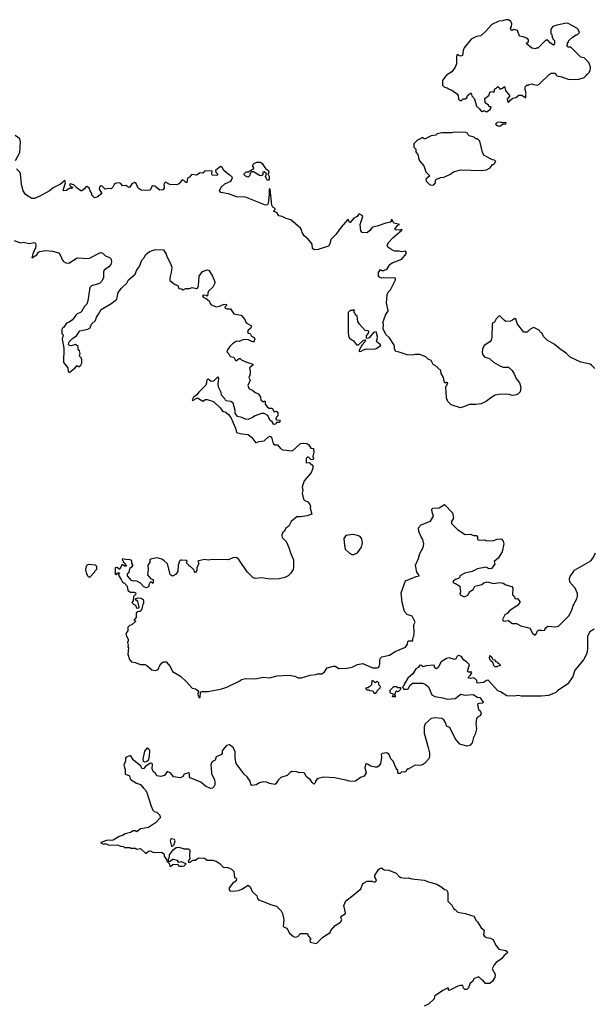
# Model space of a CAD drawing. Extents: x 1980017 to 2252640, y 74400 to 266395.
# Tile 127 of 256: x 2056878 to 2063327, y 149615 to 160690. Entities that reach past the tile are written whole.
import ezdxf

# ---------------------------------------------------------------- set-up
doc = ezdxf.new("R2010")
doc.units = 0

msp = doc.modelspace()

# ---------------------------------------------------------------- linework, layer by layer
at = {"layer": '0CON20XD'}
for points in [[(2062125, 159652), (2062169, 159681), (2062178, 159705), (2062175, 159710), (2062155, 159710), (2062147, 159727), (2062112, 159755), (2062108, 159802), (2062155, 159840), (2062164, 159876), (2062185, 159883), (2062210, 159875), (2062217, 159885), (2062215, 159910), (2062238, 159922), (2062255, 159940), (2062268, 159928), (2062275, 159910), (2062305, 159920), (2062327, 159937), (2062340, 159895), (2062390, 159835), (2062358, 159795), (2062363, 159773), (2062375, 159760), (2062392, 159785), (2062422, 159808), (2062457, 159813), (2062488, 159842), (2062525, 159840), (2062560, 159815), (2062570, 159815), (2062568, 159855), (2062572, 159865), (2062562, 159902), (2062562, 159935), (2062582, 159958), (2062595, 159950), (2062605, 159960), (2062635, 159970), (2062655, 159960), (2062695, 159952), (2062720, 159965), (2062830, 160075), (2062853, 160087), (2062897, 160087), (2062914, 160064), (2062933, 160053), (2062977, 160047), (2062988, 160038), (2063055, 160018), (2063165, 160022), (2063225, 160040), (2063250, 160065), (2063250, 160075), (2063265, 160080), (2063280, 160095), (2063280, 160105), (2063290, 160115), (2063297, 160157), (2063275, 160210), (2063225, 160260), (2063185, 160270), (2063075, 160380), (2063045, 160380), (2063032, 160392), (2063030, 160405), (2063040, 160415), (2063032, 160428), (2063048, 160442), (2063050, 160455), (2063092, 160495), (2063135, 160520), (2063145, 160520), (2063170, 160545), (2063155, 160580), (2063140, 160595), (2063045, 160648), (2063025, 160650), (2062915, 160630), (2062870, 160615), (2062848, 160585), (2062850, 160535), (2062862, 160522), (2062863, 160493), (2062870, 160475), (2062890, 160455), (2062890, 160415), (2062878, 160402), (2062841, 160431), (2062815, 160460), (2062795, 160460), (2062705, 160370), (2062685, 160370), (2062678, 160362), (2062635, 160370), (2062573, 160423), (2062598, 160445), (2062600, 160465), (2062587, 160477), (2062539, 160499), (2062498, 160505), (2062475, 160570), (2062435, 160578), (2062415, 160570), (2062405, 160573), (2062397, 160595), (2062407, 160615), (2062410, 160645), (2062401, 160671), (2062375, 160688), (2062345, 160690), (2062305, 160677), (2062265, 160673), (2062185, 160636), (2062115, 160556), (2062061, 160509), (2062015, 160502), (2061955, 160471), (2061876, 160375), (2061864, 160345), (2061855, 160287), (2061835, 160279), (2061815, 160289), (2061805, 160297), (2061793, 160295), (2061788, 160275), (2061787, 160193), (2061774, 160155), (2061737, 160105), (2061675, 160067), (2061657, 160045), (2061632, 160005), (2061630, 159955), (2061655, 159930), (2061685, 159922), (2061705, 159908), (2061736, 159896), (2061789, 159859), (2061807, 159837), (2061810, 159795), (2061825, 159780), (2061845, 159780), (2061865, 159800), (2061885, 159800), (2061905, 159810), (2061914, 159836), (2061945, 159862), (2061955, 159862), (2061962, 159832), (2061990, 159800), (2062015, 159716), (2062048, 159688), (2062065, 159660), (2062082, 159658), (2062095, 159670), (2062125, 159652)], [(2062275, 159494), (2062315, 159520), (2062342, 159518), (2062348, 159525), (2062335, 159532), (2062305, 159530), (2062285, 159538), (2062245, 159532), (2062228, 159515), (2062255, 159497), (2062275, 159494)], [(2056830, 159105), (2056879, 159195), (2056888, 159318), (2056879, 159349), (2056828, 159388)], [(2061505, 158828), (2061535, 158833), (2061553, 158855), (2061552, 158885), (2061563, 158897), (2061614, 158916), (2061645, 158920), (2061715, 158950), (2061755, 158977), (2061835, 159003), (2062065, 158992), (2062125, 159002), (2062166, 159024), (2062195, 159060), (2062205, 159060), (2062220, 159075), (2062220, 159085), (2062230, 159095), (2062215, 159110), (2062195, 159112), (2062101, 159161), (2062082, 159195), (2062050, 159325), (2062025, 159350), (2062005, 159350), (2061987, 159367), (2061933, 159383), (2061920, 159395), (2061915, 159410), (2061895, 159422), (2061765, 159424), (2061735, 159416), (2061624, 159416), (2061573, 159407), (2061555, 159390), (2061505, 159382), (2061435, 159350), (2061425, 159350), (2061415, 159360), (2061395, 159360), (2061385, 159350), (2061355, 159340), (2061310, 159295), (2061310, 159255), (2061330, 159235), (2061330, 159205), (2061357, 159167), (2061360, 159135), (2061373, 159103), (2061420, 159045), (2061445, 158980), (2061490, 158935), (2061443, 158895), (2061448, 158875), (2061485, 158838), (2061505, 158828)], [(2063343, 156765), (2063308, 156805), (2063290, 156815), (2063185, 156839), (2063068, 156895), (2063027, 156937), (2062949, 156989), (2062885, 157042), (2062808, 157085), (2062766, 157126), (2062748, 157168), (2062735, 157170), (2062721, 157195), (2062675, 157222), (2062655, 157226), (2062612, 157205), (2062585, 157174), (2062545, 157177), (2062474, 157264), (2062455, 157320), (2062445, 157328), (2062419, 157311), (2062395, 157299), (2062345, 157296), (2062327, 157305), (2062275, 157358), (2062264, 157356), (2062234, 157326), (2062215, 157288), (2062192, 157275), (2062188, 157265), (2062186, 157115), (2062179, 157085), (2062163, 157065), (2062100, 157025), (2062080, 156985), (2062078, 156945), (2062085, 156920), (2062109, 156895), (2062160, 156880), (2062205, 156839), (2062285, 156793), (2062315, 156783), (2062375, 156782), (2062414, 156744), (2062438, 156708), (2062461, 156655), (2062496, 156605), (2062511, 156555), (2062503, 156505), (2062476, 156474), (2062445, 156466), (2062415, 156463), (2062386, 156476), (2062345, 156477), (2062265, 156474), (2062225, 156466), (2062185, 156446), (2062125, 156399), (2062065, 156371), (2062005, 156360), (2061935, 156360), (2061866, 156334), (2061835, 156326), (2061728, 156358), (2061692, 156395), (2061677, 156437), (2061670, 156555), (2061690, 156605), (2061675, 156610), (2061665, 156600), (2061655, 156610), (2061641, 156665), (2061615, 156710), (2061612, 156745), (2061549, 156799), (2061525, 156810), (2061505, 156858), (2061472, 156872), (2061445, 156897), (2061375, 156923), (2061325, 156924), (2061293, 156917), (2061235, 156921), (2061145, 156951), (2061105, 156957), (2061090, 156985), (2061093, 157015), (2061085, 157038), (2061035, 157112), (2060995, 157150), (2060963, 157213), (2060968, 157268), (2060960, 157285), (2060992, 157365), (2061020, 157415), (2061002, 157505), (2061010, 157595), (2061022, 157625), (2061045, 157650), (2061102, 157765), (2061102, 157782), (2061095, 157788), (2061055, 157782), (2060965, 157788), (2060945, 157782), (2060925, 157790), (2060913, 157803), (2060910, 157845), (2060935, 157880), (2060945, 157870), (2060975, 157870), (2060983, 157877), (2061005, 157880), (2061040, 157935), (2061064, 157956), (2061175, 157998), (2061223, 158055), (2061223, 158075), (2061215, 158087), (2061175, 158078), (2061145, 158086), (2061095, 158088), (2061061, 158101), (2061015, 158132), (2061008, 158145), (2061026, 158184), (2061073, 158237), (2061177, 158325), (2061165, 158330), (2061146, 158324), (2061098, 158328), (2061097, 158335), (2061130, 158380), (2061147, 158385), (2061085, 158400), (2061065, 158438), (2061055, 158440), (2061053, 158433), (2061060, 158425), (2061047, 158413), (2060995, 158403), (2060895, 158366), (2060845, 158357), (2060815, 158318), (2060785, 158292), (2060728, 158298), (2060714, 158314), (2060706, 158385), (2060736, 158476), (2060729, 158489), (2060695, 158508), (2060685, 158497), (2060673, 158477), (2060633, 158457), (2060595, 158407), (2060585, 158410), (2060575, 158438), (2060565, 158437), (2060493, 158357), (2060432, 158275), (2060374, 158216), (2060365, 158170), (2060349, 158141), (2060235, 158104), (2060190, 158100), (2060171, 158115), (2060166, 158166), (2060120, 158220), (2060075, 158258), (2060053, 158295), (2060046, 158326), (2060035, 158345), (2059927, 158437), (2059874, 158454), (2059828, 158478), (2059792, 158482), (2059770, 158520), (2059735, 158532), (2059737, 158545), (2059750, 158555), (2059750, 158565), (2059725, 158583), (2059712, 158602), (2059695, 158782), (2059685, 158787), (2059682, 158778), (2059684, 158725), (2059671, 158621), (2059665, 158607), (2059640, 158605), (2059415, 158692), (2059315, 158696), (2059225, 158731), (2059138, 158745), (2059123, 158765), (2059142, 158805), (2059185, 158843), (2059250, 158875), (2059260, 158885), (2059270, 158915), (2059248, 158938), (2059235, 158940), (2059174, 158994), (2059155, 159028), (2059135, 159040), (2059080, 158995), (2059082, 158975), (2059102, 158955), (2059103, 158945), (2059095, 158937), (2059042, 158942), (2059037, 158955), (2059040, 158985), (2059035, 158990), (2058955, 158988), (2058935, 158962), (2058905, 158968), (2058865, 158942), (2058811, 158949), (2058785, 158918), (2058763, 158907), (2058755, 158860), (2058745, 158860), (2058728, 158878), (2058705, 158890), (2058668, 158845), (2058645, 158834), (2058565, 158838), (2058515, 158861), (2058505, 158853), (2058499, 158835), (2058501, 158795), (2058485, 158777), (2058455, 158772), (2058419, 158799), (2058396, 158816), (2058367, 158823), (2058345, 158772), (2058305, 158768), (2058245, 158773), (2058210, 158795), (2058186, 158846), (2058169, 158859), (2058137, 158845), (2058115, 158808), (2058105, 158803), (2058070, 158825), (2058035, 158820), (2058016, 158846), (2058005, 158853), (2057985, 158854), (2057955, 158846), (2057940, 158835), (2057926, 158805), (2057905, 158789), (2057875, 158791), (2057840, 158785), (2057805, 158816), (2057785, 158820), (2057775, 158808), (2057770, 158785), (2057800, 158735), (2057747, 158693), (2057717, 158687), (2057690, 158715), (2057688, 158735), (2057669, 158765), (2057660, 158795), (2057635, 158812), (2057621, 158809), (2057605, 158786), (2057578, 158765), (2057564, 158764), (2057524, 158794), (2057485, 158832), (2057445, 158842), (2057438, 158835), (2057450, 158815), (2057470, 158805), (2057468, 158795), (2057455, 158790), (2057435, 158793), (2057405, 158768), (2057375, 158766), (2057368, 158775), (2057369, 158785), (2057394, 158854), (2057385, 158880), (2057335, 158839), (2057255, 158800), (2057214, 158766), (2057104, 158706), (2057045, 158680), (2057015, 158678), (2056944, 158724), (2056916, 158766), (2056896, 158836), (2056888, 158958), (2056879, 158975), (2056841, 159012)], [(2059675, 158884), (2059665, 158884), (2059655, 158894), (2059640, 158925), (2059652, 158955), (2059625, 158977), (2059612, 158975), (2059612, 158945), (2059597, 158933), (2059575, 158938), (2059505, 158980), (2059485, 158980), (2059472, 158968), (2059460, 158935), (2059445, 158920), (2059415, 158930), (2059400, 158945), (2059400, 158955), (2059422, 158978), (2059445, 158980), (2059510, 159015), (2059510, 159025), (2059496, 159045), (2059505, 159067), (2059545, 159086), (2059585, 159087), (2059605, 159072), (2059640, 159015), (2059676, 158995), (2059677, 158975), (2059668, 158955), (2059682, 158925), (2059681, 158895), (2059675, 158884)], [(2056816, 158206), (2056885, 158180), (2056916, 158186), (2056986, 158174), (2057035, 158182), (2057055, 158178), (2057060, 158155), (2057054, 158125), (2057026, 158055), (2057015, 158010), (2057071, 158045), (2057090, 158075), (2057105, 158084), (2057167, 158093), (2057245, 158088), (2057315, 158068), (2057333, 158045), (2057359, 157985), (2057371, 157971), (2057395, 157954), (2057429, 157951), (2057525, 158010), (2057654, 158004), (2057785, 158071), (2057806, 158066), (2057844, 158034), (2057887, 158017), (2057906, 157996), (2057910, 157965), (2057901, 157935), (2057881, 157909), (2057826, 157874), (2057820, 157855), (2057818, 157785), (2057796, 157744), (2057775, 157722), (2057685, 157697), (2057665, 157678), (2057645, 157528), (2057631, 157489), (2057600, 157455), (2057600, 157445), (2057580, 157425), (2057580, 157415), (2057560, 157395), (2057525, 157380), (2057507, 157365), (2057472, 157315), (2057434, 157286), (2057405, 157276), (2057375, 157230), (2057364, 157226), (2057350, 157205), (2057352, 157162), (2057368, 157145), (2057354, 157095), (2057374, 156995), (2057370, 156835), (2057388, 156812), (2057420, 156775), (2057423, 156733), (2057435, 156720), (2057499, 156771), (2057525, 156800), (2057535, 156790), (2057545, 156790), (2057566, 156805), (2057576, 156825), (2057578, 156865), (2057570, 156885), (2057550, 156905), (2057556, 156935), (2057549, 156965), (2057536, 156985), (2057534, 157015), (2057505, 157038), (2057458, 157022), (2057436, 157026), (2057427, 157037), (2057433, 157065), (2057475, 157107), (2057515, 157133), (2057555, 157191), (2057645, 157209), (2057671, 157225), (2057686, 157265), (2057729, 157305), (2057740, 157345), (2057765, 157376), (2057795, 157429), (2057915, 157501), (2057970, 157545), (2057985, 157621), (2058021, 157669), (2058082, 157728), (2058099, 157765), (2058174, 157826), (2058194, 157875), (2058217, 157903), (2058236, 157945), (2058252, 157985), (2058281, 158019), (2058292, 158045), (2058336, 158084), (2058405, 158106), (2058493, 158103), (2058524, 158054), (2058535, 158018), (2058570, 157955), (2058589, 157905), (2058581, 157845), (2058564, 157785), (2058567, 157755), (2058625, 157711), (2058655, 157702), (2058666, 157666), (2058695, 157662), (2058715, 157650), (2058745, 157668), (2058785, 157666), (2058815, 157676), (2058864, 157666), (2058875, 157672), (2058889, 157695), (2058894, 157805), (2058934, 157856), (2058985, 157876), (2059005, 157872), (2059047, 157807), (2059072, 157742), (2059073, 157725), (2059048, 157682), (2059002, 157635), (2058992, 157615), (2058990, 157585), (2058985, 157580), (2058978, 157588), (2058945, 157593), (2058933, 157585), (2058945, 157564), (2058973, 157553), (2059008, 157528), (2059018, 157498), (2059032, 157482), (2059092, 157462), (2059125, 157468), (2059175, 157490), (2059202, 157485), (2059203, 157475), (2059184, 157456), (2059186, 157445), (2059205, 157437), (2059246, 157436), (2059285, 157383), (2059366, 157366), (2059409, 157319), (2059425, 157280), (2059482, 157245), (2059474, 157215), (2059445, 157196), (2059437, 157175), (2059445, 157163), (2059470, 157160), (2059485, 157132), (2059515, 157114), (2059522, 157095), (2059515, 157077), (2059505, 157068), (2059495, 157068), (2059449, 157089), (2059395, 157094), (2059345, 157070), (2059315, 157075), (2059269, 157045), (2059242, 157015), (2059214, 156975), (2059208, 156955), (2059230, 156930), (2059245, 156900), (2059284, 156894), (2059305, 156858), (2059315, 156858), (2059345, 156880), (2059355, 156880), (2059370, 156865), (2059410, 156845), (2059500, 156815), (2059500, 156805), (2059460, 156775), (2059470, 156735), (2059467, 156703), (2059453, 156665), (2059467, 156635), (2059441, 156575), (2059457, 156537), (2059495, 156523), (2059525, 156496), (2059555, 156486), (2059566, 156476), (2059584, 156444), (2059588, 156415), (2059615, 156390), (2059625, 156400), (2059638, 156398), (2059637, 156365), (2059665, 156330), (2059682, 156322), (2059715, 156322), (2059738, 156278), (2059765, 156288), (2059780, 156275), (2059778, 156235), (2059765, 156220), (2059758, 156198), (2059765, 156190), (2059797, 156187), (2059806, 156174), (2059795, 156160), (2059765, 156160), (2059758, 156142), (2059735, 156138), (2059716, 156166), (2059691, 156185), (2059668, 156238), (2059625, 156261), (2059595, 156259), (2059525, 156234), (2059495, 156214), (2059445, 156194), (2059415, 156196), (2059375, 156214), (2059325, 156225), (2059300, 156265), (2059301, 156295), (2059276, 156376), (2059250, 156395), (2059195, 156402), (2059183, 156425), (2059146, 156465), (2059141, 156495), (2059113, 156555), (2059108, 156595), (2059117, 156655), (2059105, 156672), (2059055, 156623), (2059032, 156622), (2058995, 156646), (2058985, 156640), (2058977, 156625), (2058979, 156605), (2058970, 156580), (2058890, 156500), (2058864, 156466), (2058831, 156445), (2058817, 156415), (2058820, 156405), (2058875, 156438), (2058935, 156400), (2058965, 156418), (2058985, 156418), (2059056, 156396), (2059133, 156325), (2059156, 156286), (2059195, 156274), (2059225, 156250), (2059252, 156215), (2059304, 156094), (2059315, 156048), (2059375, 156030), (2059445, 156024), (2059489, 155989), (2059532, 155932), (2059565, 155946), (2059627, 155953), (2059675, 155998), (2059695, 156006), (2059710, 155995), (2059723, 155933), (2059731, 155921), (2059748, 155908), (2059777, 155907), (2059808, 155865), (2059835, 155851), (2059945, 155841), (2060035, 155922), (2060063, 155927), (2060105, 155923), (2060129, 155909), (2060152, 155872), (2060180, 155865), (2060183, 155825), (2060172, 155775), (2060180, 155755), (2060178, 155742), (2060155, 155740), (2060125, 155770), (2060112, 155768), (2060100, 155755), (2060100, 155705), (2060135, 155708), (2060143, 155703), (2060172, 155675), (2060173, 155647), (2060160, 155605), (2060147, 155585), (2060076, 155504), (2060053, 155435), (2060060, 155395), (2060052, 155365), (2060069, 155295), (2060085, 155280), (2060117, 155267), (2060140, 155235), (2060148, 155215), (2060143, 155195), (2060162, 155128), (2060109, 155111), (2060035, 155097), (2059992, 155098), (2059930, 155045), (2059905, 154993), (2059868, 154972), (2059854, 154936), (2059835, 154922), (2059823, 154895), (2059827, 154865), (2059872, 154822), (2059905, 154755), (2059922, 154692), (2059955, 154615), (2059955, 154530), (2059951, 154505), (2059925, 154465), (2059895, 154436), (2059858, 154415), (2059795, 154402), (2059695, 154398), (2059595, 154412), (2059525, 154404), (2059501, 154411), (2059435, 154480), (2059340, 154620), (2059315, 154640), (2059275, 154638), (2059225, 154613), (2059045, 154619), (2058995, 154611), (2058955, 154619), (2058890, 154605), (2058882, 154595), (2058890, 154575), (2058870, 154525), (2058870, 154495), (2058855, 154470), (2058842, 154482), (2058838, 154498), (2058798, 154538), (2058785, 154540), (2058780, 154555), (2058750, 154585), (2058760, 154595), (2058758, 154608), (2058695, 154610), (2058685, 154609), (2058675, 154598), (2058660, 154555), (2058656, 154484), (2058629, 154451), (2058595, 154432), (2058574, 154444), (2058568, 154455), (2058541, 154571), (2058502, 154605), (2058475, 154621), (2058425, 154636), (2058364, 154626)], [(2060695, 156958), (2060715, 156961), (2060742, 156978), (2060775, 156986), (2060865, 156983), (2060885, 156990), (2060937, 157025), (2060932, 157035), (2060892, 157065), (2060888, 157075), (2060898, 157095), (2060900, 157125), (2060885, 157180), (2060855, 157170), (2060807, 157113), (2060785, 157104), (2060777, 157107), (2060776, 157135), (2060798, 157165), (2060802, 157182), (2060795, 157190), (2060760, 157195), (2060697, 157267), (2060680, 157295), (2060670, 157355), (2060652, 157372), (2060650, 157385), (2060640, 157395), (2060640, 157425), (2060635, 157430), (2060625, 157420), (2060595, 157420), (2060570, 157395), (2060569, 157175), (2060573, 157135), (2060585, 157108), (2060629, 157079), (2060665, 157032), (2060685, 157034), (2060744, 157086), (2060765, 157090), (2060758, 157065), (2060728, 157032), (2060695, 156972), (2060695, 156958)], [(2058364, 154626), (2058342, 154618), (2058340, 154585), (2058320, 154555), (2058322, 154505), (2058313, 154445), (2058352, 154402), (2058378, 154395), (2058380, 154355), (2058375, 154350), (2058355, 154368), (2058345, 154362), (2058328, 154335), (2058328, 154315), (2058305, 154300), (2058275, 154312), (2058235, 154352), (2058202, 154372), (2058185, 154377), (2058157, 154373), (2058135, 154382), (2058090, 154435), (2058088, 154462), (2058108, 154475), (2058120, 154525), (2058140, 154535), (2058152, 154555), (2058140, 154575), (2058137, 154607), (2058115, 154616), (2058067, 154617), (2058035, 154627), (2058030, 154615), (2058038, 154608), (2058042, 154592), (2058058, 154578), (2058062, 154562), (2058078, 154542), (2058055, 154542), (2058038, 154558), (2058025, 154560), (2058005, 154510), (2057995, 154510), (2057975, 154530), (2057950, 154525), (2057950, 154455), (2057965, 154450), (2057982, 154468), (2057998, 154468), (2057990, 154455), (2057992, 154435), (2058020, 154395), (2058032, 154362), (2058055, 154352), (2058087, 154317), (2058095, 154270), (2058125, 154250), (2058165, 154252), (2058180, 154245), (2058182, 154228), (2058158, 154202), (2058152, 154155), (2058140, 154135), (2058158, 154115), (2058178, 154105), (2058190, 154075), (2058195, 154070), (2058217, 154073), (2058220, 154085), (2058204, 154144), (2058180, 154165), (2058180, 154175), (2058205, 154188), (2058245, 154182), (2058265, 154170), (2058270, 154155), (2058270, 154125), (2058263, 154117), (2058252, 154065), (2058242, 154045), (2058230, 154035), (2058199, 154031), (2058187, 154013), (2058186, 153964), (2058160, 153935), (2058178, 153928), (2058178, 153922), (2058140, 153885), (2058113, 153877), (2058094, 153856), (2058092, 153815), (2058072, 153785), (2058074, 153764), (2058097, 153723), (2058096, 153704), (2058088, 153685), (2058098, 153655), (2058092, 153635), (2058100, 153625), (2058092, 153555), (2058113, 153495), (2058135, 153467), (2058175, 153461), (2058235, 153436), (2058285, 153439), (2058305, 153429), (2058365, 153376), (2058405, 153368), (2058435, 153382), (2058453, 153427), (2058475, 153457), (2058495, 153467), (2058525, 153468), (2058568, 153415), (2058595, 153360), (2058685, 153307), (2058757, 153237), (2058815, 153170), (2058855, 153162), (2058882, 153145), (2058888, 153135), (2058881, 153109), (2058884, 153085), (2058895, 153061), (2058906, 153065), (2058912, 153125), (2058925, 153133), (2058996, 153134), (2059150, 153165), (2059205, 153184), (2059352, 153255), (2059371, 153269), (2059415, 153280), (2059525, 153276), (2059615, 153294), (2059685, 153289), (2059772, 153308), (2059905, 153319), (2059970, 153305), (2060007, 153287), (2060045, 153287), (2060145, 153317), (2060206, 153324), (2060225, 153332), (2060275, 153333), (2060306, 153354), (2060335, 153398), (2060405, 153420), (2060425, 153418), (2060465, 153393), (2060554, 153396), (2060615, 153407), (2060675, 153437), (2060735, 153447), (2060845, 153398), (2060895, 153400), (2060910, 153405), (2060918, 153415), (2060928, 153445), (2060928, 153492), (2060933, 153507), (2060950, 153525), (2061037, 153543), (2061100, 153585), (2061215, 153631), (2061238, 153665), (2061240, 153695), (2061250, 153705), (2061297, 153705), (2061297, 153735), (2061309, 153755), (2061312, 153795), (2061309, 153885), (2061323, 153915), (2061290, 153980), (2061235, 154001), (2061205, 154034), (2061179, 154135), (2061168, 154245), (2061215, 154377), (2061335, 154427), (2061368, 154435), (2061366, 154445), (2061341, 154475), (2061326, 154555), (2061361, 154629), (2061376, 154684), (2061415, 154752), (2061420, 154795), (2061410, 154845), (2061392, 154872), (2061365, 154932), (2061363, 154975), (2061391, 155009), (2061495, 155049), (2061530, 155105), (2061515, 155152), (2061511, 155185), (2061522, 155195), (2061595, 155198), (2061655, 155237), (2061743, 155145), (2061754, 155085), (2061734, 155045), (2061734, 155025), (2061800, 154955), (2061885, 154900), (2061942, 154902), (2061985, 154890), (2062015, 154889), (2062024, 154875), (2062023, 154845), (2062045, 154837), (2062105, 154838), (2062125, 154830), (2062205, 154833), (2062245, 154847), (2062285, 154850), (2062296, 154846), (2062313, 154825), (2062320, 154795), (2062303, 154705), (2062257, 154635), (2062212, 154595), (2062218, 154565), (2062182, 154518), (2062155, 154513), (2062123, 154533), (2062025, 154514), (2061965, 154485), (2061883, 154465), (2061828, 154435), (2061825, 154420), (2061812, 154405), (2061776, 154394), (2061755, 154380), (2061748, 154358), (2061778, 154348), (2061828, 154318), (2061834, 154256), (2061825, 154230), (2061836, 154216), (2061875, 154200), (2061895, 154204), (2061915, 154218), (2061940, 154260), (2061975, 154279), (2061995, 154318), (2062072, 154338), (2062095, 154356), (2062135, 154367), (2062205, 154348), (2062275, 154360), (2062315, 154351), (2062345, 154333), (2062410, 154315), (2062422, 154295), (2062419, 154219), (2062438, 154205), (2062450, 154175), (2062475, 154180), (2062500, 154145), (2062500, 154135), (2062478, 154105), (2062385, 154040), (2062360, 154010), (2062333, 153995), (2062306, 153945), (2062309, 153935), (2062325, 153924), (2062375, 153933), (2062415, 153899), (2062465, 153897), (2062518, 153868), (2062575, 153858), (2062612, 153845), (2062645, 153790), (2062665, 153770), (2062678, 153772), (2062690, 153785), (2062700, 153815), (2062710, 153825), (2062740, 153825), (2062745, 153820), (2062778, 153822), (2062798, 153855), (2062815, 153868), (2062905, 153860), (2062935, 153868), (2063052, 153985), (2063085, 154050), (2063100, 154100), (2063142, 154175), (2063150, 154205), (2063150, 154235), (2063122, 154295), (2063063, 154365), (2063060, 154405), (2063065, 154428), (2063115, 154499), (2063300, 154605), (2063325, 154638), (2063353, 154695)], [(2060635, 154673), (2060675, 154692), (2060722, 154758), (2060731, 154805), (2060725, 154850), (2060705, 154878), (2060675, 154890), (2060625, 154900), (2060545, 154890), (2060523, 154855), (2060528, 154775), (2060538, 154735), (2060585, 154688), (2060612, 154675), (2060635, 154673)], [(2057665, 154420), (2057655, 154420), (2057642, 154432), (2057628, 154468), (2057622, 154505), (2057632, 154555), (2057655, 154566), (2057725, 154558), (2057740, 154545), (2057740, 154505), (2057720, 154485), (2057720, 154475), (2057665, 154420)], [(2063336, 153834), (2063287, 153803), (2063263, 153757), (2063262, 153615), (2063255, 153560), (2063215, 153488), (2063120, 153375), (2063095, 153302), (2063040, 153220), (2062925, 153142), (2062906, 153124), (2062825, 153090), (2062745, 153081), (2062579, 153081), (2062515, 153080), (2062485, 153087), (2062435, 153080), (2062354, 153084), (2062285, 153130), (2062255, 153140), (2062145, 153262), (2062125, 153259), (2062094, 153236), (2062025, 153228), (2062018, 153235), (2062018, 153258), (2061995, 153281), (2061975, 153286), (2061945, 153280), (2061925, 153283), (2061922, 153295), (2061943, 153315), (2061960, 153345), (2061955, 153360), (2061945, 153350), (2061925, 153350), (2061914, 153364), (2061934, 153435), (2061906, 153465), (2061868, 153488), (2061845, 153527), (2061815, 153540), (2061795, 153532), (2061780, 153500), (2061766, 153494), (2061705, 153514), (2061675, 153506), (2061615, 153466), (2061581, 153405), (2061565, 153390), (2061545, 153398), (2061540, 153405), (2061542, 153425), (2061535, 153430), (2061447, 153423), (2061415, 153410), (2061396, 153426), (2061375, 153431), (2061356, 153404), (2061330, 153390), (2061297, 153333), (2061242, 153285), (2061200, 153215), (2061200, 153205), (2061180, 153185), (2061195, 153160), (2061235, 153158), (2061246, 153164), (2061266, 153205), (2061295, 153226), (2061405, 153228), (2061436, 153216), (2061475, 153187), (2061513, 153095), (2061545, 153079), (2061635, 153064), (2061685, 153046), (2061775, 153056), (2061837, 153103), (2061884, 153094), (2061975, 153100), (2062025, 153070), (2062050, 153065), (2062090, 153015), (2062085, 153002), (2062041, 152999), (2062027, 152993), (2062024, 152986), (2062035, 152930), (2062056, 152916), (2062066, 152885), (2062055, 152858), (2062026, 152844), (2062015, 152830), (2062007, 152775), (2062013, 152715), (2061999, 152655), (2061980, 152615), (2061963, 152555), (2061940, 152525), (2061905, 152518), (2061825, 152542), (2061774, 152604), (2061715, 152728), (2061685, 152738), (2061675, 152748), (2061664, 152785), (2061645, 152815), (2061625, 152829), (2061544, 152836), (2061505, 152828), (2061435, 152768), (2061424, 152736), (2061424, 152665), (2061472, 152505), (2061486, 152445), (2061486, 152405), (2061477, 152375), (2061428, 152322), (2061405, 152307), (2061375, 152300), (2061324, 152306), (2061245, 152260), (2061235, 152260), (2061220, 152235), (2061205, 152228), (2061175, 152230), (2061157, 152213), (2061135, 152210), (2061130, 152215), (2061130, 152245), (2061105, 152280), (2061075, 152350), (2061050, 152375), (2061032, 152425), (2061005, 152442), (2060954, 152436), (2060940, 152425), (2060944, 152395), (2060935, 152320), (2060912, 152295), (2060896, 152284), (2060875, 152281), (2060825, 152294), (2060795, 152314), (2060768, 152322), (2060759, 152275), (2060773, 152217), (2060749, 152181), (2060710, 152165), (2060654, 152126), (2060635, 152120), (2060585, 152124), (2060546, 152136)], [(2062225, 153410), (2062210, 153425), (2062198, 153458), (2062175, 153480), (2062160, 153505), (2062162, 153538), (2062190, 153515), (2062190, 153505), (2062202, 153492), (2062215, 153490), (2062232, 153472), (2062250, 153465), (2062252, 153452), (2062265, 153450), (2062280, 153435), (2062278, 153422), (2062255, 153420), (2062245, 153412), (2062225, 153410)], [(2060875, 153110), (2060862, 153112), (2060860, 153125), (2060848, 153138), (2060815, 153140), (2060805, 153150), (2060785, 153150), (2060770, 153165), (2060775, 153180), (2060795, 153180), (2060805, 153190), (2060815, 153190), (2060838, 153212), (2060840, 153255), (2060845, 153260), (2060865, 153240), (2060885, 153240), (2060898, 153248), (2060910, 153235), (2060912, 153212), (2060930, 153195), (2060928, 153172), (2060892, 153138), (2060888, 153122), (2060875, 153110)], [(2061095, 153074), (2061070, 153075), (2061080, 153105), (2061055, 153110), (2061042, 153122), (2061042, 153148), (2061085, 153190), (2061115, 153190), (2061125, 153180), (2061158, 153178), (2061160, 153155), (2061138, 153132), (2061125, 153130), (2061115, 153140), (2061102, 153128), (2061100, 153115), (2061090, 153105), (2061090, 153095), (2061100, 153085), (2061100, 153075), (2061095, 153074)], [(2060546, 152136), (2060416, 152164), (2060295, 152171), (2060235, 152156), (2060218, 152145), (2060202, 152125), (2060200, 152105), (2060185, 152090), (2060165, 152110), (2060149, 152139), (2060103, 152175), (2060081, 152215), (2060055, 152222), (2060025, 152217), (2059995, 152230), (2059938, 152232), (2059917, 152223), (2059885, 152188), (2059815, 152165), (2059783, 152135), (2059758, 152095), (2059745, 152088), (2059685, 152098), (2059653, 152113), (2059615, 152117), (2059573, 152107), (2059536, 152084), (2059488, 152078), (2059475, 152090), (2059467, 152125), (2059436, 152175), (2059403, 152205), (2059313, 152325), (2059300, 152385), (2059302, 152455), (2059278, 152505), (2059235, 152532), (2059204, 152526), (2059161, 152479), (2059154, 152465), (2059153, 152435), (2059146, 152424), (2059085, 152400), (2059075, 152360), (2059045, 152347), (2059035, 152332), (2059028, 152305), (2059032, 152282), (2059034, 152206), (2059067, 152145), (2059073, 152105), (2059072, 152085), (2059059, 152061), (2059045, 152048), (2059025, 152042), (2058970, 152065), (2058915, 152112), (2058794, 152164), (2058787, 152175), (2058785, 152210), (2058775, 152219), (2058725, 152202), (2058713, 152177), (2058685, 152162), (2058608, 152175), (2058578, 152215), (2058535, 152232), (2058505, 152189), (2058465, 152178), (2058420, 152185), (2058405, 152212), (2058380, 152235), (2058368, 152265), (2058372, 152315), (2058365, 152322), (2058345, 152327), (2058288, 152285), (2058275, 152268), (2058255, 152262), (2058240, 152295), (2058155, 152366), (2058128, 152408), (2058115, 152410), (2058074, 152396), (2058066, 152385), (2058066, 152355), (2058047, 152305), (2058064, 152255), (2058063, 152205), (2058108, 152188), (2058117, 152175), (2058121, 152151), (2058131, 152141), (2058192, 152102), (2058236, 152086), (2058268, 152045), (2058292, 152025), (2058308, 151998), (2058354, 151844), (2058375, 151800), (2058390, 151785), (2058420, 151775), (2058450, 151745), (2058460, 151715), (2058405, 151658), (2058325, 151602), (2058235, 151587), (2058196, 151554), (2058176, 151566), (2058155, 151566), (2058125, 151548), (2058065, 151532), (2058035, 151512), (2057995, 151502), (2057927, 151463), (2057905, 151458), (2057865, 151462), (2057790, 151435), (2057803, 151423), (2057825, 151418), (2057835, 151422), (2057886, 151406), (2057975, 151407), (2058015, 151392), (2058045, 151390), (2058055, 151380), (2058115, 151378), (2058125, 151370), (2058175, 151370), (2058195, 151360), (2058237, 151367), (2058295, 151313), (2058325, 151336), (2058345, 151343), (2058375, 151328), (2058405, 151322), (2058477, 151327), (2058500, 151305), (2058503, 151283), (2058530, 151235), (2058530, 151225), (2058557, 151197), (2058565, 151170), (2058575, 151170), (2058601, 151189), (2058655, 151190), (2058664, 151174), (2058675, 151168), (2058705, 151168), (2058725, 151173), (2058750, 151195), (2058696, 151216), (2058665, 151210), (2058652, 151232), (2058605, 151242), (2058595, 151242), (2058565, 151218), (2058555, 151220), (2058550, 151245), (2058562, 151275), (2058562, 151295), (2058605, 151358), (2058635, 151378), (2058665, 151382), (2058725, 151363), (2058775, 151362), (2058788, 151355), (2058792, 151345), (2058786, 151285), (2058790, 151255), (2058773, 151225), (2058775, 151212), (2058790, 151215), (2058824, 151236), (2058855, 151236), (2058876, 151255), (2058895, 151261), (2058955, 151260), (2058985, 151238), (2059045, 151238), (2059085, 151226), (2059132, 151195), (2059165, 151156), (2059175, 151152), (2059206, 151156), (2059237, 151147), (2059260, 151135), (2059285, 151110), (2059291, 151041), (2059310, 151035), (2059317, 151025), (2059311, 151005), (2059275, 150979), (2059234, 150925), (2059231, 150911), (2059242, 150892), (2059275, 150887), (2059338, 150895), (2059375, 150909), (2059446, 150956), (2059468, 150938), (2059492, 150882), (2059543, 150835), (2059550, 150805), (2059561, 150791), (2059645, 150762), (2059696, 150736), (2059765, 150718), (2059817, 150665), (2059833, 150635), (2059848, 150565), (2059840, 150495), (2059852, 150482), (2059880, 150470), (2059912, 150415), (2059955, 150378), (2059975, 150370), (2060005, 150377), (2060035, 150412), (2060115, 150410), (2060122, 150385), (2060148, 150355), (2060148, 150345), (2060138, 150335), (2060144, 150314), (2060215, 150300), (2060285, 150372), (2060368, 150422), (2060374, 150446), (2060425, 150503), (2060485, 150538), (2060500, 150565), (2060490, 150595), (2060492, 150605), (2060536, 150634), (2060540, 150645), (2060522, 150725), (2060545, 150780), (2060625, 150837), (2060713, 150915), (2060735, 150972), (2060785, 150999), (2060841, 151001), (2060865, 150988), (2060880, 150995), (2060888, 151015), (2060870, 151045), (2060869, 151065), (2060910, 151130), (2060925, 151144), (2060945, 151149), (2060975, 151127), (2061028, 151122), (2061111, 151091), (2061145, 151052), (2061162, 151042), (2061205, 151032), (2061245, 151038), (2061285, 151028), (2061425, 151013), (2061473, 150993), (2061566, 150966), (2061625, 150932), (2061655, 150908), (2061675, 150902), (2061691, 150871), (2061692, 150775), (2061735, 150729), (2061755, 150693), (2061775, 150683), (2061805, 150651), (2061885, 150638), (2061982, 150605), (2062008, 150558), (2062025, 150541), (2062065, 150477), (2062098, 150448), (2062094, 150396), (2062105, 150377), (2062125, 150366), (2062170, 150360), (2062197, 150345), (2062210, 150330), (2062226, 150285), (2062265, 150236), (2062345, 150220), (2062360, 150210), (2062361, 150195), (2062325, 150165), (2062293, 150127), (2062236, 150084), (2062212, 150058), (2062188, 150015), (2062222, 149955), (2062218, 149915), (2062192, 149875), (2062162, 149848), (2062115, 149850), (2062086, 149886), (2062075, 149890), (2062045, 149920), (2062028, 149922), (2061988, 149905), (2061969, 149871), (2061940, 149845), (2061925, 149800), (2061905, 149780), (2061882, 149782), (2061868, 149798), (2061860, 149825), (2061835, 149827), (2061802, 149818), (2061705, 149772), (2061700, 149775), (2061700, 149795), (2061686, 149796), (2061635, 149769), (2061552, 149715), (2061542, 149705), (2061538, 149675), (2061474, 149616), (2061425, 149594)], [(2058285, 152340), (2058270, 152345), (2058264, 152374), (2058286, 152464), (2058315, 152500), (2058328, 152488), (2058336, 152466), (2058334, 152405), (2058323, 152357), (2058305, 152343), (2058285, 152340)], [(2058595, 151392), (2058616, 151414), (2058624, 151454), (2058618, 151468), (2058585, 151478), (2058573, 151467), (2058571, 151455), (2058584, 151394), (2058595, 151392)]]:
    msp.add_lwpolyline(points, dxfattribs=at)

doc.saveas('drawing.dxf')
